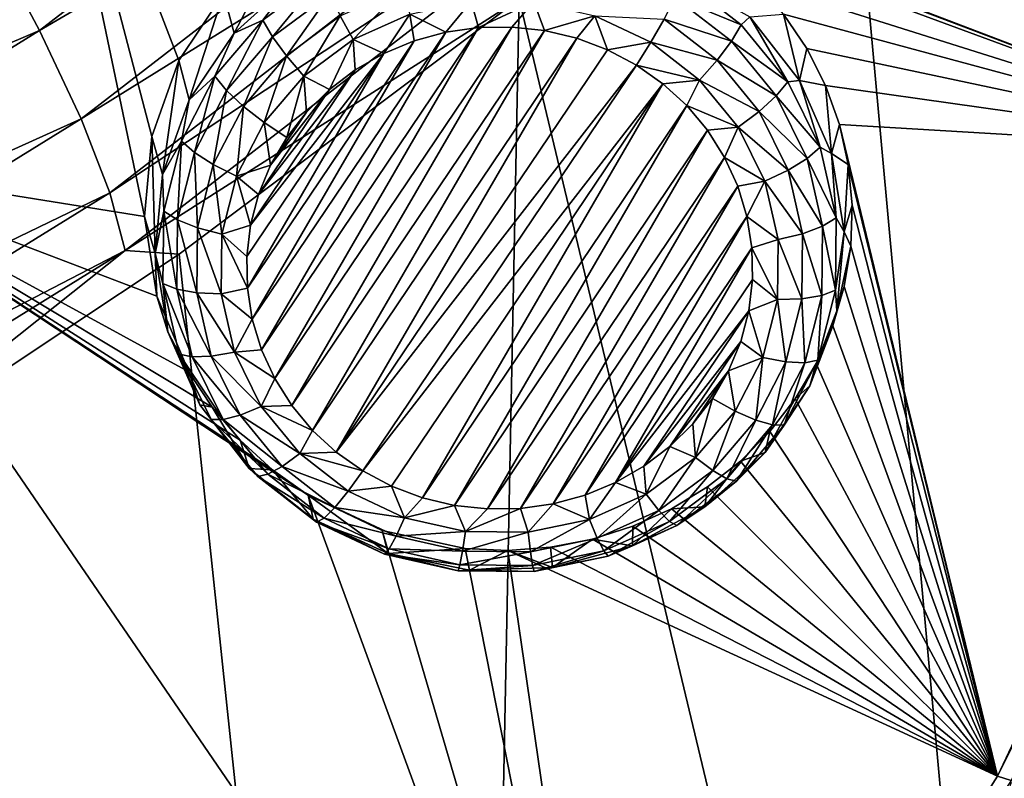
# Model space of a CAD drawing. Header units: metres. Extents: x -24 to 24, y -256 to 25.
# Tile 62 of 256: x 13.99 to 17.2, y -243.18 to -240.71. Entities that reach past the tile are written whole.
import ezdxf

# ---------------------------------------------------------------- set-up
doc = ezdxf.new("R2010")
doc.units = ezdxf.units.M
doc.layers.add('solid_DOMO_KURZ_SW0002', color=7, linetype='CONTINUOUS')

msp = doc.modelspace()

# ---------------------------------------------------------------- linework, layer by layer
at = {"layer": 'solid_DOMO_KURZ_SW0002'}
for points in [[(18.836275, -239.003677, 135.672501), (18.13933, -241.136749, 136.345062), (14.569321, -237.944855, 135.533691)], [(15.917135, -240.288544, 136.141525), (14.569321, -237.944855, 135.533691), (18.13933, -241.136749, 136.345062)], [(14.030229, -239.594742, 136.053894), (13.286544, -241.170624, 136.550781), (9.675001, -238.581375, 136.266464)], [(17.673832, -238.796249, 176.286133), (16.674494, -239.746002, 176.600998), (17.460114, -248.347977, 145.377182)], [(14.054807, -240.741638, 178.486633), (15.995446, -239.241974, 177.982086), (13.88184, -240.419403, 178.704193)], [(16.149548, -239.515167, 177.699814), (15.995446, -239.241974, 177.982086), (14.054807, -240.741638, 178.486633)], [(14.190217, -241.029724, 178.209641), (16.149548, -239.515167, 177.699814), (14.054807, -240.741638, 178.486633)], [(16.255453, -239.746231, 177.37616), (16.149548, -239.515167, 177.699814), (14.190217, -241.029724, 178.209641)], [(14.397063, -241.348236, 136.528519), (13.286544, -241.170624, 136.550781), (14.030229, -239.594742, 136.053894)], [(14.421092, -241.087555, 136.452637), (14.397063, -241.348236, 136.528519), (14.030229, -239.594742, 136.053894)], [(14.508494, -240.840179, 136.376633), (14.421092, -241.087555, 136.452637), (14.030229, -239.594742, 136.053894)], [(14.654352, -240.620712, 136.304825), (14.508494, -240.840179, 136.376633), (14.030229, -239.594742, 136.053894)], [(14.283277, -241.271225, 177.889664), (16.255453, -239.746231, 177.37616), (14.190217, -241.029724, 178.209641)], [(14.283277, -241.271225, 177.889664), (16.312708, -239.928314, 177.030075), (16.255453, -239.746231, 177.37616)], [(16.674494, -239.746002, 176.600998), (15.618555, -240.638748, 176.897766), (17.460114, -248.347977, 145.377182)], [(14.283277, -241.271225, 177.889664), (14.333589, -241.459213, 177.54567), (16.312708, -239.928314, 177.030075)], [(16.312708, -239.928314, 177.030075), (14.333589, -241.459213, 177.54567), (15.618555, -240.638748, 176.897766)], [(16.051273, -240.342529, 136.151825), (15.917135, -240.288544, 136.141525), (18.13933, -241.136749, 136.345062)], [(16.177498, -240.411987, 136.16745), (16.051273, -240.342529, 136.151825), (18.13933, -241.136749, 136.345062)], [(14.054807, -240.741638, 178.486633), (13.88184, -240.419403, 178.704193), (11.811316, -241.700607, 179.137115)], [(16.390652, -240.584564, 136.211273), (16.177498, -240.411987, 136.16745), (18.13933, -241.136749, 136.345062)], [(14.689086, -240.750183, 135.933624), (14.654352, -240.620712, 136.304825), (14.84991, -240.441818, 136.241577)], [(14.689086, -240.750183, 135.933624), (14.84991, -240.441818, 136.241577), (14.88587, -240.57254, 135.877609)], [(14.78236, -240.708557, 135.830078), (14.689086, -240.750183, 135.933624), (14.88587, -240.57254, 135.877609)], [(14.977073, -240.563538, 135.784363), (14.78236, -240.708557, 135.830078), (14.88587, -240.57254, 135.877609)], [(14.8139, -240.762253, 135.766815), (14.78236, -240.708557, 135.830078), (14.977073, -240.563538, 135.784363)], [(15.00066, -240.623154, 135.722961), (14.8139, -240.762253, 135.766815), (14.977073, -240.563538, 135.784363)], [(16.126581, -240.634109, 135.72641), (16.150948, -240.574951, 135.787964), (16.342518, -240.723724, 135.834869)], [(16.342518, -240.723724, 135.834869), (16.150948, -240.574951, 135.787964), (16.370764, -240.697311, 135.916962)], [(16.480057, -240.688187, 136.239426), (16.390652, -240.584564, 136.211273), (18.13933, -241.136749, 136.345062)], [(14.542596, -240.967575, 136.002167), (14.508494, -240.840179, 136.376633), (14.654352, -240.620712, 136.304825)], [(14.542596, -240.967575, 136.002167), (14.654352, -240.620712, 136.304825), (14.689086, -240.750183, 135.933624)], [(14.859725, -240.82489, 135.723709), (14.8139, -240.762253, 135.766815), (15.00066, -240.623154, 135.722961)], [(15.034928, -240.694397, 135.682571), (14.859725, -240.82489, 135.723709), (15.00066, -240.623154, 135.722961)], [(15.236184, -240.60437, 135.654175), (15.076879, -240.771011, 135.666718), (15.034928, -240.694397, 135.682571)], [(15.236184, -240.60437, 135.654175), (15.261885, -240.688248, 135.640625), (15.076879, -240.771011, 135.666718)], [(14.333589, -241.459213, 177.54567), (14.509691, -241.47142, 177.175293), (15.618555, -240.638748, 176.897766)], [(15.618555, -240.638748, 176.897766), (14.509691, -241.47142, 177.175293), (15.429683, -250.174927, 145.953217)], [(15.261885, -240.688248, 135.640625), (15.461562, -240.64682, 135.627563), (15.379356, -240.747559, 135.64566)], [(15.461562, -240.64682, 135.627563), (15.486142, -240.73233, 135.640854), (15.379356, -240.747559, 135.64566)], [(15.618555, -240.638748, 176.897766), (15.429683, -250.174927, 145.953217), (17.460114, -248.347977, 145.377182)], [(15.461562, -240.64682, 135.627563), (15.665899, -240.648804, 135.628189), (15.486142, -240.73233, 135.640854)], [(15.665899, -240.648804, 135.628189), (15.5941, -240.73053, 135.640289), (15.486142, -240.73233, 135.640854)], [(15.665899, -240.648804, 135.628189), (15.701364, -240.742188, 135.643967), (15.5941, -240.73053, 135.640289)], [(15.665899, -240.648804, 135.628189), (15.86465, -240.694107, 135.642471), (15.701364, -240.742188, 135.643967)], [(16.091181, -240.704666, 135.685806), (16.126581, -240.634109, 135.72641), (16.310328, -240.77681, 135.771408)], [(16.310328, -240.77681, 135.771408), (16.126581, -240.634109, 135.72641), (16.342518, -240.723724, 135.834869)], [(15.076879, -240.771011, 135.666718), (15.261885, -240.688248, 135.640625), (15.176562, -240.817017, 135.667557)], [(15.261885, -240.688248, 135.640625), (15.275564, -240.77594, 135.654602), (15.176562, -240.817017, 135.667557)], [(15.261885, -240.688248, 135.640625), (15.379356, -240.747559, 135.64566), (15.275564, -240.77594, 135.654602)], [(16.531948, -240.905029, 135.982452), (16.370764, -240.697311, 135.916962), (16.480057, -240.688187, 136.239426)], [(16.555792, -240.801102, 136.271088), (16.480057, -240.688187, 136.239426), (18.13933, -241.136749, 136.345062)], [(16.531948, -240.905029, 135.982452), (16.480057, -240.688187, 136.239426), (16.555792, -240.801102, 136.271088)], [(14.78236, -240.708557, 135.830078), (14.626364, -240.891251, 135.88768), (14.689086, -240.750183, 135.933624)], [(14.664277, -240.9375, 135.822067), (14.626364, -240.891251, 135.88768), (14.78236, -240.708557, 135.830078)], [(14.8139, -240.762253, 135.766815), (14.664277, -240.9375, 135.822067), (14.78236, -240.708557, 135.830078)], [(15.034928, -240.694397, 135.682571), (14.915822, -240.890961, 135.704529), (14.859725, -240.82489, 135.723709)], [(15.034928, -240.694397, 135.682571), (15.076879, -240.771011, 135.666718), (14.915822, -240.890961, 135.704529)], [(15.86465, -240.694107, 135.642471), (15.806135, -240.76712, 135.651825), (15.701364, -240.742188, 135.643967)], [(15.86465, -240.694107, 135.642471), (15.906579, -240.804871, 135.663727), (15.806135, -240.76712, 135.651825)], [(15.86465, -240.694107, 135.642471), (16.091181, -240.704666, 135.685806), (16.047848, -240.780457, 135.669693)], [(15.86465, -240.694107, 135.642471), (16.047848, -240.780457, 135.669693), (15.906579, -240.804871, 135.663727)], [(16.263557, -240.838547, 135.728012), (16.047848, -240.780457, 135.669693), (16.091181, -240.704666, 135.685806)], [(16.263557, -240.838547, 135.728012), (16.091181, -240.704666, 135.685806), (16.310328, -240.77681, 135.771408)], [(16.494574, -240.909439, 135.893417), (16.342518, -240.723724, 135.834869), (16.370764, -240.697311, 135.916962)], [(16.494574, -240.909439, 135.893417), (16.370764, -240.697311, 135.916962), (16.531948, -240.905029, 135.982452)], [(11.95849, -242.039124, 178.925369), (14.054807, -240.741638, 178.486633), (11.811316, -241.700607, 179.137115)], [(14.190217, -241.029724, 178.209641), (14.054807, -240.741638, 178.486633), (11.95849, -242.039124, 178.925369)], [(14.626364, -240.891251, 135.88768), (14.542596, -240.967575, 136.002167), (14.689086, -240.750183, 135.933624)], [(14.748294, -241.684052, 135.940933), (15.275564, -240.77594, 135.654602), (15.379356, -240.747559, 135.64566)], [(14.778132, -241.78302, 135.972137), (14.748294, -241.684052, 135.940933), (15.379356, -240.747559, 135.64566)], [(14.778132, -241.78302, 135.972137), (15.379356, -240.747559, 135.64566), (15.486142, -240.73233, 135.640854)], [(14.821266, -241.877426, 136.001907), (14.778132, -241.78302, 135.972137), (15.486142, -240.73233, 135.640854)], [(14.821266, -241.877426, 136.001907), (15.486142, -240.73233, 135.640854), (15.5941, -240.73053, 135.640289)], [(14.876946, -241.965637, 136.029709), (14.821266, -241.877426, 136.001907), (15.5941, -240.73053, 135.640289)], [(14.876946, -241.965637, 136.029709), (15.5941, -240.73053, 135.640289), (15.701364, -240.742188, 135.643967)], [(14.944243, -242.046173, 136.055099), (14.876946, -241.965637, 136.029709), (15.701364, -240.742188, 135.643967)], [(14.944243, -242.046173, 136.055099), (15.701364, -240.742188, 135.643967), (15.806135, -240.76712, 135.651825)], [(16.310328, -240.77681, 135.771408), (16.342518, -240.723724, 135.834869), (16.494574, -240.909439, 135.893417)], [(14.71936, -240.989288, 135.775543), (14.664277, -240.9375, 135.822067), (14.8139, -240.762253, 135.766815)], [(14.859725, -240.82489, 135.723709), (14.71936, -240.989288, 135.775543), (14.8139, -240.762253, 135.766815)], [(14.732261, -241.582214, 135.908829), (15.176562, -240.817017, 135.667557), (15.275564, -240.77594, 135.654602)], [(14.748294, -241.684052, 135.940933), (14.732261, -241.582214, 135.908829), (15.275564, -240.77594, 135.654602)], [(14.915822, -240.890961, 135.704529), (15.076879, -240.771011, 135.666718), (14.999533, -240.934204, 135.704498)], [(15.021976, -242.11763, 136.077637), (14.944243, -242.046173, 136.055099), (15.806135, -240.76712, 135.651825)], [(15.076879, -240.771011, 135.666718), (15.084019, -240.870071, 135.68428), (14.999533, -240.934204, 135.704498)], [(15.021976, -242.11763, 136.077637), (15.806135, -240.76712, 135.651825), (15.906579, -240.804871, 135.663727)], [(15.076879, -240.771011, 135.666718), (15.176562, -240.817017, 135.667557), (15.084019, -240.870071, 135.68428)], [(15.906579, -240.804871, 135.663727), (16.047848, -240.780457, 135.669693), (16.000565, -240.854538, 135.679382)], [(16.047848, -240.780457, 135.669693), (16.206305, -240.903519, 135.708496), (16.000565, -240.854538, 135.679382)], [(16.263557, -240.838547, 135.728012), (16.206305, -240.903519, 135.708496), (16.047848, -240.780457, 135.669693)], [(16.263557, -240.838547, 135.728012), (16.310328, -240.77681, 135.771408), (16.456171, -240.954926, 135.82756)], [(16.456171, -240.954926, 135.82756), (16.310328, -240.77681, 135.771408), (16.494574, -240.909439, 135.893417)], [(14.730308, -241.479263, 135.876358), (14.742468, -241.376938, 135.844101), (15.176562, -240.817017, 135.667557)], [(14.732261, -241.582214, 135.908829), (14.730308, -241.479263, 135.876358), (15.176562, -240.817017, 135.667557)], [(14.742468, -241.376938, 135.844101), (15.084019, -240.870071, 135.68428), (15.176562, -240.817017, 135.667557)], [(15.021976, -242.11763, 136.077637), (15.906579, -240.804871, 135.663727), (16.000565, -240.854538, 135.679382)], [(16.531948, -240.905029, 135.982452), (16.555792, -240.801102, 136.271088), (16.616816, -240.921753, 136.305725)], [(16.616816, -240.921753, 136.305725), (16.555792, -240.801102, 136.271088), (18.13933, -241.136749, 136.345062)], [(14.454913, -241.212082, 136.079269), (14.421092, -241.087555, 136.452637), (14.508494, -240.840179, 136.376633)], [(14.454913, -241.212082, 136.079269), (14.508494, -240.840179, 136.376633), (14.542596, -240.967575, 136.002167)], [(14.859725, -240.82489, 135.723709), (14.78679, -241.042084, 135.752182), (14.71936, -240.989288, 135.775543)], [(14.859725, -240.82489, 135.723709), (14.915822, -240.890961, 135.704529), (14.78679, -241.042084, 135.752182)], [(16.400377, -241.00563, 135.780701), (16.206305, -240.903519, 135.708496), (16.263557, -240.838547, 135.728012)], [(16.400377, -241.00563, 135.780701), (16.263557, -240.838547, 135.728012), (16.456171, -240.954926, 135.82756)], [(14.742468, -241.376938, 135.844101), (14.768536, -241.277008, 135.812592), (15.084019, -240.870071, 135.68428)], [(14.768536, -241.277008, 135.812592), (14.999533, -240.934204, 135.704498), (15.084019, -240.870071, 135.68428)], [(15.021976, -242.11763, 136.077637), (16.000565, -240.854538, 135.679382), (15.108398, -242.178528, 136.096832)], [(15.108398, -242.178528, 136.096832), (16.000565, -240.854538, 135.679382), (16.086987, -240.915451, 135.698593)], [(16.206305, -240.903519, 135.708496), (16.086987, -240.915451, 135.698593), (16.000565, -240.854538, 135.679382)], [(14.626364, -240.891251, 135.88768), (14.516908, -241.102493, 135.954285), (14.542596, -240.967575, 136.002167)], [(14.559292, -241.140091, 135.885956), (14.516908, -241.102493, 135.954285), (14.626364, -240.891251, 135.88768)], [(14.664277, -240.9375, 135.822067), (14.559292, -241.140091, 135.885956), (14.626364, -240.891251, 135.88768)], [(14.78679, -241.042084, 135.752182), (14.915822, -240.890961, 135.704529), (14.860364, -241.091095, 135.753967)], [(14.915822, -240.890961, 135.704529), (14.924561, -241.008286, 135.727859), (14.860364, -241.091095, 135.753967)], [(14.915822, -240.890961, 135.704529), (14.999533, -240.934204, 135.704498), (14.924561, -241.008286, 135.727859)], [(16.206305, -240.903519, 135.708496), (16.164721, -240.986908, 135.721115), (16.086987, -240.915451, 135.698593)], [(16.206305, -240.903519, 135.708496), (16.332077, -241.057114, 135.756927), (16.164721, -240.986908, 135.721115)], [(16.400377, -241.00563, 135.780701), (16.332077, -241.057114, 135.756927), (16.206305, -240.903519, 135.708496)], [(16.456171, -240.954926, 135.82756), (16.494574, -240.909439, 135.893417), (16.599489, -241.122742, 135.960678)], [(16.599489, -241.122742, 135.960678), (16.494574, -240.909439, 135.893417), (16.531948, -240.905029, 135.982452)], [(16.636326, -241.143494, 136.057632), (16.531948, -240.905029, 135.982452), (16.616816, -240.921753, 136.305725)], [(16.599489, -241.122742, 135.960678), (16.531948, -240.905029, 135.982452), (16.636326, -241.143494, 136.057632)], [(14.620872, -241.179352, 135.835464), (14.559292, -241.140091, 135.885956), (14.664277, -240.9375, 135.822067)], [(14.71936, -240.989288, 135.775543), (14.620872, -241.179352, 135.835464), (14.664277, -240.9375, 135.822067)], [(14.768536, -241.277008, 135.812592), (14.808056, -241.181183, 135.782379), (14.999533, -240.934204, 135.704498)], [(14.808056, -241.181183, 135.782379), (14.924561, -241.008286, 135.727859), (14.999533, -240.934204, 135.704498)], [(15.108398, -242.178528, 136.096832), (16.086987, -240.915451, 135.698593), (15.202385, -242.228195, 136.112503)], [(15.202385, -242.228195, 136.112503), (16.086987, -240.915451, 135.698593), (15.302828, -242.265945, 136.124405)], [(15.302828, -242.265945, 136.124405), (16.086987, -240.915451, 135.698593), (16.164721, -240.986908, 135.721115)], [(16.662235, -241.04837, 136.342773), (16.616816, -240.921753, 136.305725), (18.13933, -241.136749, 136.345062)], [(16.636326, -241.143494, 136.057632), (16.616816, -240.921753, 136.305725), (16.662235, -241.04837, 136.342773)], [(14.516908, -241.102493, 135.954285), (14.454913, -241.212082, 136.079269), (14.542596, -240.967575, 136.002167)], [(16.400377, -241.00563, 135.780701), (16.456171, -240.954926, 135.82756), (16.556801, -241.159531, 135.892075)], [(16.556801, -241.159531, 135.892075), (16.456171, -240.954926, 135.82756), (16.599489, -241.122742, 135.960678)], [(14.71936, -240.989288, 135.775543), (14.696254, -241.216797, 135.807266), (14.620872, -241.179352, 135.835464)], [(14.71936, -240.989288, 135.775543), (14.78679, -241.042084, 135.752182), (14.696254, -241.216797, 135.807266)], [(14.808056, -241.181183, 135.782379), (14.860364, -241.091095, 135.753967), (14.924561, -241.008286, 135.727859)], [(15.302828, -242.265945, 136.124405), (16.164721, -240.986908, 135.721115), (15.4076, -242.290878, 136.132263)], [(15.4076, -242.290878, 136.132263), (16.164721, -240.986908, 135.721115), (16.232018, -241.067444, 135.746521)], [(16.332077, -241.057114, 135.756927), (16.232018, -241.067444, 135.746521), (16.164721, -240.986908, 135.721115)], [(16.49478, -241.197571, 135.841217), (16.332077, -241.057114, 135.756927), (16.400377, -241.00563, 135.780701)], [(16.49478, -241.197571, 135.841217), (16.400377, -241.00563, 135.780701), (16.556801, -241.159531, 135.892075)], [(12.07371, -242.340088, 178.652969), (14.190217, -241.029724, 178.209641), (11.95849, -242.039124, 178.925369)], [(14.283277, -241.271225, 177.889664), (14.190217, -241.029724, 178.209641), (12.07371, -242.340088, 178.652969)], [(14.696254, -241.216797, 135.807266), (14.78679, -241.042084, 135.752182), (14.808056, -241.181183, 135.782379)], [(14.78679, -241.042084, 135.752182), (14.860364, -241.091095, 135.753967), (14.808056, -241.181183, 135.782379)], [(15.4076, -242.290878, 136.132263), (16.232018, -241.067444, 135.746521), (15.514863, -242.302536, 136.135941)], [(15.514863, -242.302536, 136.135941), (16.232018, -241.067444, 135.746521), (16.287697, -241.155655, 135.774323)], [(16.332077, -241.057114, 135.756927), (16.287697, -241.155655, 135.774323), (16.232018, -241.067444, 135.746521)], [(16.332077, -241.057114, 135.756927), (16.418858, -241.233566, 135.812561), (16.287697, -241.155655, 135.774323)], [(16.49478, -241.197571, 135.841217), (16.418858, -241.233566, 135.812561), (16.332077, -241.057114, 135.756927)], [(16.636326, -241.143494, 136.057632), (16.662235, -241.04837, 136.342773), (16.691393, -241.179123, 136.381653)], [(16.662235, -241.04837, 136.342773), (18.13933, -241.136749, 136.345062), (17.17786, -243.174179, 136.987457)], [(16.691393, -241.179123, 136.381653), (16.662235, -241.04837, 136.342773), (17.17786, -243.174179, 136.987457)], [(14.431133, -241.469498, 136.160431), (14.397063, -241.348236, 136.528519), (14.421092, -241.087555, 136.452637)], [(14.431133, -241.469498, 136.160431), (14.421092, -241.087555, 136.452637), (14.454913, -241.212082, 136.079269)], [(14.516908, -241.102493, 135.954285), (14.45948, -241.33165, 136.02655), (14.454913, -241.212082, 136.079269)], [(14.50421, -241.359894, 135.955261), (14.45948, -241.33165, 136.02655), (14.516908, -241.102493, 135.954285)], [(14.559292, -241.140091, 135.885956), (14.50421, -241.359894, 135.955261), (14.516908, -241.102493, 135.954285)], [(16.556801, -241.159531, 135.892075), (16.599489, -241.122742, 135.960678), (16.652004, -241.352982, 136.033264)], [(16.652004, -241.352982, 136.033264), (16.599489, -241.122742, 135.960678), (16.636326, -241.143494, 136.057632)], [(18.13933, -241.136749, 136.345062), (18.186058, -241.14566, 136.375977), (17.17786, -243.174179, 136.987457)], [(15.965928, -245.086197, 137.590317), (12.349112, -242.649536, 137.017075), (13.286544, -241.170624, 136.550781)], [(14.930794, -242.257843, 136.764328), (15.965928, -245.086197, 137.590317), (13.286544, -241.170624, 136.550781)], [(14.813799, -242.174469, 136.745163), (14.930794, -242.257843, 136.764328), (13.286544, -241.170624, 136.550781)], [(14.708518, -242.07785, 136.72197), (14.813799, -242.174469, 136.745163), (13.286544, -241.170624, 136.550781)], [(14.617329, -241.970612, 136.695374), (14.708518, -242.07785, 136.72197), (13.286544, -241.170624, 136.550781)], [(14.541623, -241.855469, 136.666016), (14.617329, -241.970612, 136.695374), (13.286544, -241.170624, 136.550781)], [(14.43748, -241.608261, 136.600601), (14.541623, -241.855469, 136.666016), (13.286544, -241.170624, 136.550781)], [(14.397063, -241.348236, 136.528519), (14.43748, -241.608261, 136.600601), (13.286544, -241.170624, 136.550781)], [(14.569198, -241.385544, 135.900482), (14.50421, -241.359894, 135.955261), (14.559292, -241.140091, 135.885956)], [(14.620872, -241.179352, 135.835464), (14.569198, -241.385544, 135.900482), (14.559292, -241.140091, 135.885956)], [(15.514863, -242.302536, 136.135941), (16.287697, -241.155655, 135.774323), (15.622821, -242.300735, 136.135376)], [(15.622821, -242.300735, 136.135376), (16.287697, -241.155655, 135.774323), (16.330832, -241.250046, 135.804092)], [(16.418858, -241.233566, 135.812561), (16.330832, -241.250046, 135.804092), (16.287697, -241.155655, 135.774323)], [(16.49478, -241.197571, 135.841217), (16.556801, -241.159531, 135.892075), (16.60717, -241.380356, 135.9617)], [(16.60717, -241.380356, 135.9617), (16.556801, -241.159531, 135.892075), (16.652004, -241.352982, 136.033264)], [(16.67783, -241.398865, 136.138153), (16.636326, -241.143494, 136.057632), (16.691393, -241.179123, 136.381653)], [(16.652004, -241.352982, 136.033264), (16.636326, -241.143494, 136.057632), (16.67783, -241.398865, 136.138153)], [(17.17786, -243.174179, 136.987457), (18.186058, -241.14566, 136.375977), (17.222092, -243.18837, 137.020035)], [(14.620872, -241.179352, 135.835464), (14.648752, -241.406357, 135.867035), (14.569198, -241.385544, 135.900482)], [(14.620872, -241.179352, 135.835464), (14.696254, -241.216797, 135.807266), (14.648752, -241.406357, 135.867035)], [(14.696254, -241.216797, 135.807266), (14.808056, -241.181183, 135.782379), (14.768536, -241.277008, 135.812592)], [(16.542032, -241.404739, 135.90654), (16.418858, -241.233566, 135.812561), (16.49478, -241.197571, 135.841217)], [(16.542032, -241.404739, 135.90654), (16.49478, -241.197571, 135.841217), (16.60717, -241.380356, 135.9617)], [(16.67783, -241.398865, 136.138153), (16.691393, -241.179123, 136.381653), (16.703865, -241.312103, 136.421722)], [(16.703865, -241.312103, 136.421722), (16.691393, -241.179123, 136.381653), (17.17786, -243.174179, 136.987457)], [(14.45948, -241.33165, 136.02655), (14.431133, -241.469498, 136.160431), (14.454913, -241.212082, 136.079269)], [(14.648752, -241.406357, 135.867035), (14.696254, -241.216797, 135.807266), (14.742468, -241.376938, 135.844101)], [(14.696254, -241.216797, 135.807266), (14.768536, -241.277008, 135.812592), (14.742468, -241.376938, 135.844101)], [(16.418858, -241.233566, 135.812561), (16.36067, -241.349014, 135.835297), (16.330832, -241.250046, 135.804092)], [(16.418858, -241.233566, 135.812561), (16.462296, -241.423996, 135.872604), (16.36067, -241.349014, 135.835297)], [(16.542032, -241.404739, 135.90654), (16.462296, -241.423996, 135.872604), (16.418858, -241.233566, 135.812561)], [(15.622821, -242.300735, 136.135376), (16.330832, -241.250046, 135.804092), (15.729607, -242.285522, 136.130569)], [(15.729607, -242.285522, 136.130569), (16.330832, -241.250046, 135.804092), (16.36067, -241.349014, 135.835297)], [(12.152893, -242.590622, 178.336227), (14.283277, -241.271225, 177.889664), (12.07371, -242.340088, 178.652969)], [(12.152893, -242.590622, 178.336227), (14.333589, -241.459213, 177.54567), (14.283277, -241.271225, 177.889664)], [(14.45948, -241.33165, 136.02655), (14.45696, -241.567261, 136.10083), (14.431133, -241.469498, 136.160431)], [(14.501793, -241.585876, 136.026505), (14.45696, -241.567261, 136.10083), (14.45948, -241.33165, 136.02655)], [(14.50421, -241.359894, 135.955261), (14.501793, -241.585876, 136.026505), (14.45948, -241.33165, 136.02655)], [(16.67783, -241.398865, 136.138153), (16.703865, -241.312103, 136.421722), (16.699478, -241.445404, 136.462357)], [(16.699478, -241.445404, 136.462357), (16.703865, -241.312103, 136.421722), (17.17786, -243.174179, 136.987457)], [(14.431133, -241.469498, 136.160431), (14.43748, -241.608261, 136.600601), (14.397063, -241.348236, 136.528519)], [(14.566931, -241.597549, 135.967331), (14.501793, -241.585876, 136.026505), (14.50421, -241.359894, 135.955261)], [(14.569198, -241.385544, 135.900482), (14.566931, -241.597549, 135.967331), (14.50421, -241.359894, 135.955261)], [(15.729607, -242.285522, 136.130569), (16.36067, -241.349014, 135.835297), (15.8334, -242.257126, 136.121613)], [(15.8334, -242.257126, 136.121613), (16.36067, -241.349014, 135.835297), (16.376703, -241.450851, 135.867401)], [(16.462296, -241.423996, 135.872604), (16.376703, -241.450851, 135.867401), (16.36067, -241.349014, 135.835297)], [(16.60717, -241.380356, 135.9617), (16.652004, -241.352982, 136.033264), (16.649483, -241.588577, 136.107559)], [(16.649483, -241.588577, 136.107559), (16.652004, -241.352982, 136.033264), (16.67783, -241.398865, 136.138153)], [(14.569198, -241.385544, 135.900482), (14.646667, -241.601242, 135.928482), (14.566931, -241.597549, 135.967331)], [(14.569198, -241.385544, 135.900482), (14.648752, -241.406357, 135.867035), (14.646667, -241.601242, 135.928482)], [(14.648752, -241.406357, 135.867035), (14.742468, -241.376938, 135.844101), (14.730308, -241.479263, 135.876358)], [(16.542032, -241.404739, 135.90654), (16.60717, -241.380356, 135.9617), (16.604753, -241.606339, 136.032959)], [(16.604753, -241.606339, 136.032959), (16.60717, -241.380356, 135.9617), (16.649483, -241.588577, 136.107559)], [(14.646667, -241.601242, 135.928482), (14.648752, -241.406357, 135.867035), (14.732261, -241.582214, 135.908829)], [(14.648752, -241.406357, 135.867035), (14.730308, -241.479263, 135.876358), (14.732261, -241.582214, 135.908829)], [(16.462296, -241.423996, 135.872604), (16.460211, -241.618881, 135.934052), (16.376703, -241.450851, 135.867401)], [(16.539766, -241.61673, 135.973373), (16.460211, -241.618881, 135.934052), (16.462296, -241.423996, 135.872604)], [(16.539766, -241.61673, 135.973373), (16.462296, -241.423996, 135.872604), (16.542032, -241.404739, 135.90654)], [(16.539766, -241.61673, 135.973373), (16.542032, -241.404739, 135.90654), (16.604753, -241.606339, 136.032959)], [(16.649483, -241.588577, 136.107559), (16.67783, -241.398865, 136.138153), (16.654051, -241.656281, 136.219315)], [(16.654051, -241.656281, 136.219315), (16.67783, -241.398865, 136.138153), (16.699478, -241.445404, 136.462357)], [(12.152893, -242.590622, 178.336227), (12.195702, -242.783722, 177.994049), (14.333589, -241.459213, 177.54567)], [(14.333589, -241.459213, 177.54567), (12.195702, -242.783722, 177.994049), (13.351656, -242.241241, 177.432495)], [(14.333589, -241.459213, 177.54567), (13.351656, -242.241241, 177.432495), (14.509691, -241.47142, 177.175293)], [(15.8334, -242.257126, 136.121613), (16.376703, -241.450851, 135.867401), (15.932401, -242.216049, 136.108673)], [(15.932401, -242.216049, 136.108673), (16.376703, -241.450851, 135.867401), (16.378656, -241.553802, 135.899872)], [(16.460211, -241.618881, 135.934052), (16.378656, -241.553802, 135.899872), (16.376703, -241.450851, 135.867401)], [(16.654051, -241.656281, 136.219315), (16.699478, -241.445404, 136.462357), (16.678299, -241.577072, 136.502914)], [(16.678299, -241.577072, 136.502914), (16.699478, -241.445404, 136.462357), (17.17786, -243.174179, 136.987457)], [(14.509691, -241.47142, 177.175293), (13.351656, -242.241241, 177.432495), (15.429683, -250.174927, 145.953217)], [(14.472638, -241.724869, 136.240952), (14.43748, -241.608261, 136.600601), (14.431133, -241.469498, 136.160431)], [(14.45696, -241.567261, 136.10083), (14.472638, -241.724869, 136.240952), (14.431133, -241.469498, 136.160431)], [(15.932401, -242.216049, 136.108673), (16.378656, -241.553802, 135.899872), (16.366495, -241.656128, 135.932129)], [(16.460211, -241.618881, 135.934052), (16.366495, -241.656128, 135.932129), (16.378656, -241.553802, 135.899872)], [(14.45696, -241.567261, 136.10083), (14.509475, -241.797485, 136.173416), (14.472638, -241.724869, 136.240952)], [(14.552162, -241.806702, 136.09613), (14.509475, -241.797485, 136.173416), (14.45696, -241.567261, 136.10083)], [(14.501793, -241.585876, 136.026505), (14.552162, -241.806702, 136.09613), (14.45696, -241.567261, 136.10083)], [(14.614182, -241.804703, 136.032654), (14.552162, -241.806702, 136.09613), (14.501793, -241.585876, 136.026505)], [(14.566931, -241.597549, 135.967331), (14.614182, -241.804703, 136.032654), (14.501793, -241.585876, 136.026505)], [(14.646667, -241.601242, 135.928482), (14.732261, -241.582214, 135.908829), (14.748294, -241.684052, 135.940933)], [(16.592056, -241.817749, 136.17981), (16.649483, -241.588577, 136.107559), (16.654051, -241.656281, 136.219315)], [(16.604753, -241.606339, 136.032959), (16.649483, -241.588577, 136.107559), (16.592056, -241.817749, 136.17981)], [(16.640636, -241.705215, 136.542786), (16.678299, -241.577072, 136.502914), (17.17786, -243.174179, 136.987457)], [(16.654051, -241.656281, 136.219315), (16.678299, -241.577072, 136.502914), (16.640636, -241.705215, 136.542786)], [(14.472638, -241.724869, 136.240952), (14.541623, -241.855469, 136.666016), (14.43748, -241.608261, 136.600601)], [(14.566931, -241.597549, 135.967331), (14.646667, -241.601242, 135.928482), (14.690105, -241.791672, 135.988525)], [(14.566931, -241.597549, 135.967331), (14.690105, -241.791672, 135.988525), (14.614182, -241.804703, 136.032654)], [(14.690105, -241.791672, 135.988525), (14.646667, -241.601242, 135.928482), (14.748294, -241.684052, 135.940933)], [(16.460211, -241.618881, 135.934052), (16.41271, -241.808426, 135.993805), (16.366495, -241.656128, 135.932129)], [(16.488092, -241.822937, 136.038391), (16.41271, -241.808426, 135.993805), (16.460211, -241.618881, 135.934052)], [(16.488092, -241.822937, 136.038391), (16.460211, -241.618881, 135.934052), (16.539766, -241.61673, 135.973373)], [(16.488092, -241.822937, 136.038391), (16.539766, -241.61673, 135.973373), (16.549671, -241.826141, 136.102264)], [(16.539766, -241.61673, 135.973373), (16.604753, -241.606339, 136.032959), (16.549671, -241.826141, 136.102264)], [(16.549671, -241.826141, 136.102264), (16.604753, -241.606339, 136.032959), (16.592056, -241.817749, 136.17981)], [(14.690105, -241.791672, 135.988525), (14.748294, -241.684052, 135.940933), (14.778132, -241.78302, 135.972137)], [(15.932401, -242.216049, 136.108673), (16.366495, -241.656128, 135.932129), (16.024944, -242.162994, 136.091934)], [(16.024944, -242.162994, 136.091934), (16.366495, -241.656128, 135.932129), (16.340427, -241.756058, 135.963638)], [(16.41271, -241.808426, 135.993805), (16.340427, -241.756058, 135.963638), (16.366495, -241.656128, 135.932129)], [(16.566368, -241.900803, 136.296417), (16.654051, -241.656281, 136.219315), (16.640636, -241.705215, 136.542786)], [(16.592056, -241.817749, 136.17981), (16.654051, -241.656281, 136.219315), (16.566368, -241.900803, 136.296417)], [(16.566368, -241.900803, 136.296417), (16.640636, -241.705215, 136.542786), (16.587044, -241.827972, 136.581375)], [(16.587044, -241.827972, 136.581375), (16.640636, -241.705215, 136.542786), (17.17786, -243.174179, 136.987457)], [(14.577015, -241.963348, 136.316132), (14.541623, -241.855469, 136.666016), (14.472638, -241.724869, 136.240952)], [(14.509475, -241.797485, 136.173416), (14.577015, -241.963348, 136.316132), (14.472638, -241.724869, 136.240952)], [(16.024944, -242.162994, 136.091934), (16.340427, -241.756058, 135.963638), (16.10943, -242.098862, 136.071716)], [(16.10943, -242.098862, 136.071716), (16.340427, -241.756058, 135.963638), (16.300907, -241.851883, 135.993851)], [(16.41271, -241.808426, 135.993805), (16.300907, -241.851883, 135.993851), (16.340427, -241.756058, 135.963638)], [(14.509475, -241.797485, 136.173416), (14.61439, -242.010803, 136.240677), (14.577015, -241.963348, 136.316132)], [(14.652792, -242.011307, 136.160645), (14.61439, -242.010803, 136.240677), (14.509475, -241.797485, 136.173416)], [(14.552162, -241.806702, 136.09613), (14.652792, -242.011307, 136.160645), (14.509475, -241.797485, 136.173416)], [(14.614182, -241.804703, 136.032654), (14.708586, -241.996643, 136.09317), (14.552162, -241.806702, 136.09613)], [(14.708586, -241.996643, 136.09317), (14.652792, -242.011307, 136.160645), (14.552162, -241.806702, 136.09613)], [(14.614182, -241.804703, 136.032654), (14.690105, -241.791672, 135.988525), (14.776886, -241.968109, 136.044159)], [(14.614182, -241.804703, 136.032654), (14.776886, -241.968109, 136.044159), (14.708586, -241.996643, 136.09317)], [(14.690105, -241.791672, 135.988525), (14.778132, -241.78302, 135.972137), (14.821266, -241.877426, 136.001907)], [(14.776886, -241.968109, 136.044159), (14.690105, -241.791672, 135.988525), (14.821266, -241.877426, 136.001907)], [(16.41271, -241.808426, 135.993805), (16.322174, -241.983154, 136.048904), (16.300907, -241.851883, 135.993851)], [(16.389603, -242.013, 136.098328), (16.322174, -241.983154, 136.048904), (16.41271, -241.808426, 135.993805)], [(16.389603, -242.013, 136.098328), (16.41271, -241.808426, 135.993805), (16.488092, -241.822937, 136.038391)], [(16.389603, -242.013, 136.098328), (16.488092, -241.822937, 136.038391), (16.444687, -242.028732, 136.166138)], [(16.488092, -241.822937, 136.038391), (16.549671, -241.826141, 136.102264), (16.444687, -242.028732, 136.166138)], [(16.444687, -242.028732, 136.166138), (16.549671, -241.826141, 136.102264), (16.482599, -242.028976, 136.246414)], [(16.482599, -242.028976, 136.246414), (16.592056, -241.817749, 136.17981), (16.566368, -241.900803, 136.296417)], [(16.549671, -241.826141, 136.102264), (16.592056, -241.817749, 136.17981), (16.482599, -242.028976, 136.246414)], [(16.518311, -241.943512, 136.618103), (16.587044, -241.827972, 136.581375), (17.17786, -243.174179, 136.987457)], [(16.566368, -241.900803, 136.296417), (16.587044, -241.827972, 136.581375), (16.518311, -241.943512, 136.618103)], [(14.577015, -241.963348, 136.316132), (14.617329, -241.970612, 136.695374), (14.541623, -241.855469, 136.666016)], [(14.776886, -241.968109, 136.044159), (14.821266, -241.877426, 136.001907), (14.876946, -241.965637, 136.029709)], [(16.10943, -242.098862, 136.071716), (16.300907, -241.851883, 135.993851), (16.184402, -242.02478, 136.048355)], [(16.184402, -242.02478, 136.048355), (16.300907, -241.851883, 135.993851), (16.2486, -241.941971, 136.022247)], [(16.322174, -241.983154, 136.048904), (16.2486, -241.941971, 136.022247), (16.300907, -241.851883, 135.993851)], [(16.419878, -242.118195, 136.36496), (16.566368, -241.900803, 136.296417), (16.518311, -241.943512, 136.618103)], [(16.482599, -242.028976, 136.246414), (16.566368, -241.900803, 136.296417), (16.419878, -242.118195, 136.36496)], [(14.7382, -242.171066, 136.381622), (14.617329, -241.970612, 136.695374), (14.577015, -241.963348, 136.316132)], [(14.61439, -242.010803, 136.240677), (14.7382, -242.171066, 136.381622), (14.577015, -241.963348, 136.316132)], [(14.7382, -242.171066, 136.381622), (14.708518, -242.07785, 136.72197), (14.617329, -241.970612, 136.695374)], [(14.708586, -241.996643, 136.09317), (14.776886, -241.968109, 136.044159), (14.902658, -242.121719, 136.09259)], [(14.776886, -241.968109, 136.044159), (14.876946, -241.965637, 136.029709), (14.944243, -242.046173, 136.055099)], [(14.902658, -242.121719, 136.09259), (14.776886, -241.968109, 136.044159), (14.944243, -242.046173, 136.055099)], [(16.193142, -242.134277, 136.096542), (16.184402, -242.02478, 136.048355), (16.2486, -241.941971, 136.022247)], [(16.322174, -241.983154, 136.048904), (16.193142, -242.134277, 136.096542), (16.2486, -241.941971, 136.022247)], [(16.419878, -242.118195, 136.36496), (16.518311, -241.943512, 136.618103), (16.435434, -242.050186, 136.652451)], [(16.435434, -242.050186, 136.652451), (16.518311, -241.943512, 136.618103), (17.17786, -243.174179, 136.987457)], [(14.708586, -241.996643, 136.09317), (14.845406, -242.163742, 136.145844), (14.652792, -242.011307, 136.160645)], [(14.708586, -241.996643, 136.09317), (14.902658, -242.121719, 136.09259), (14.845406, -242.163742, 136.145844)], [(16.249237, -242.177399, 136.150162), (16.193142, -242.134277, 136.096542), (16.322174, -241.983154, 136.048904)], [(16.249237, -242.177399, 136.150162), (16.322174, -241.983154, 136.048904), (16.389603, -242.013, 136.098328)], [(14.61439, -242.010803, 136.240677), (14.766445, -242.196503, 136.299225), (14.7382, -242.171066, 136.381622)], [(14.798636, -242.189423, 136.216797), (14.766445, -242.196503, 136.299225), (14.61439, -242.010803, 136.240677)], [(14.652792, -242.011307, 136.160645), (14.798636, -242.189423, 136.216797), (14.61439, -242.010803, 136.240677)], [(14.845406, -242.163742, 136.145844), (14.798636, -242.189423, 136.216797), (14.652792, -242.011307, 136.160645)], [(16.193142, -242.134277, 136.096542), (16.10943, -242.098862, 136.071716), (16.184402, -242.02478, 136.048355)], [(16.249237, -242.177399, 136.150162), (16.389603, -242.013, 136.098328), (16.295063, -242.203979, 136.22139)], [(16.389603, -242.013, 136.098328), (16.444687, -242.028732, 136.166138), (16.295063, -242.203979, 136.22139)], [(16.295063, -242.203979, 136.22139), (16.444687, -242.028732, 136.166138), (16.326603, -242.211685, 136.304016)], [(16.444687, -242.028732, 136.166138), (16.482599, -242.028976, 136.246414), (16.326603, -242.211685, 136.304016)], [(16.326603, -242.211685, 136.304016), (16.482599, -242.028976, 136.246414), (16.419878, -242.118195, 136.36496)], [(14.902658, -242.121719, 136.09259), (14.944243, -242.046173, 136.055099), (15.021976, -242.11763, 136.077637)], [(16.339615, -242.146423, 136.683945), (16.435434, -242.050186, 136.652451), (17.17786, -243.174179, 136.987457)], [(16.419878, -242.118195, 136.36496), (16.435434, -242.050186, 136.652451), (16.339615, -242.146423, 136.683945)], [(14.7382, -242.171066, 136.381622), (14.813799, -242.174469, 136.745163), (14.708518, -242.07785, 136.72197)], [(16.032085, -242.254227, 136.134369), (16.024944, -242.162994, 136.091934), (16.10943, -242.098862, 136.071716)], [(16.193142, -242.134277, 136.096542), (16.032085, -242.254227, 136.134369), (16.10943, -242.098862, 136.071716)], [(14.845406, -242.163742, 136.145844), (14.902658, -242.121719, 136.09259), (15.061116, -242.244781, 136.131393)], [(14.902658, -242.121719, 136.09259), (15.021976, -242.11763, 136.077637), (15.108398, -242.178528, 136.096832)], [(14.902658, -242.121719, 136.09259), (15.108398, -242.178528, 136.096832), (15.061116, -242.244781, 136.131393)], [(16.074036, -242.307892, 136.191299), (16.032085, -242.254227, 136.134369), (16.193142, -242.134277, 136.096542)], [(16.074036, -242.307892, 136.191299), (16.193142, -242.134277, 136.096542), (16.249237, -242.177399, 136.150162)], [(16.223093, -242.295837, 136.420975), (16.419878, -242.118195, 136.36496), (16.339615, -242.146423, 136.683945)], [(16.326603, -242.211685, 136.304016), (16.419878, -242.118195, 136.36496), (16.223093, -242.295837, 136.420975)], [(14.845406, -242.163742, 136.145844), (15.017781, -242.297607, 136.188065), (14.798636, -242.189423, 136.216797)], [(14.845406, -242.163742, 136.145844), (15.061116, -242.244781, 136.131393), (15.017781, -242.297607, 136.188065)], [(16.032085, -242.254227, 136.134369), (15.932401, -242.216049, 136.108673), (16.024944, -242.162994, 136.091934)], [(16.223093, -242.295837, 136.420975), (16.339615, -242.146423, 136.683945), (16.232246, -242.230804, 136.712158)], [(16.232246, -242.230804, 136.712158), (16.339615, -242.146423, 136.683945), (17.17786, -243.174179, 136.987457)], [(14.7382, -242.171066, 136.381622), (14.946823, -242.335953, 136.433624), (14.813799, -242.174469, 136.745163)], [(14.7382, -242.171066, 136.381622), (14.958016, -242.345276, 136.346146), (14.946823, -242.335953, 136.433624)], [(14.766445, -242.196503, 136.299225), (14.958016, -242.345276, 136.346146), (14.7382, -242.171066, 136.381622)], [(14.798636, -242.189423, 136.216797), (14.982382, -242.332123, 136.261795), (14.766445, -242.196503, 136.299225)], [(14.766445, -242.196503, 136.299225), (14.982382, -242.332123, 136.261795), (14.958016, -242.345276, 136.346146)], [(14.798636, -242.189423, 136.216797), (15.017781, -242.297607, 136.188065), (14.982382, -242.332123, 136.261795)], [(14.946823, -242.335953, 136.433624), (14.930794, -242.257843, 136.764328), (14.813799, -242.174469, 136.745163)], [(15.061116, -242.244781, 136.131393), (15.108398, -242.178528, 136.096832), (15.202385, -242.228195, 136.112503)], [(16.074036, -242.307892, 136.191299), (16.249237, -242.177399, 136.150162), (16.108303, -242.343079, 136.265244)], [(16.249237, -242.177399, 136.150162), (16.295063, -242.203979, 136.22139), (16.108303, -242.343079, 136.265244)], [(15.244313, -242.331116, 136.158615), (15.061116, -242.244781, 136.131393), (15.202385, -242.228195, 136.112503)], [(15.244313, -242.331116, 136.158615), (15.202385, -242.228195, 136.112503), (15.302828, -242.265945, 136.124405)], [(15.847079, -242.33699, 136.160461), (15.8334, -242.257126, 136.121613), (15.932401, -242.216049, 136.108673)], [(16.032085, -242.254227, 136.134369), (15.847079, -242.33699, 136.160461), (15.932401, -242.216049, 136.108673)], [(16.108303, -242.343079, 136.265244), (16.295063, -242.203979, 136.22139), (16.131891, -242.356705, 136.349747)], [(16.295063, -242.203979, 136.22139), (16.326603, -242.211685, 136.304016), (16.131891, -242.356705, 136.349747)], [(16.131891, -242.356705, 136.349747), (16.326603, -242.211685, 136.304016), (16.223093, -242.295837, 136.420975)], [(13.351656, -242.241241, 177.432495), (13.190593, -251.764709, 146.454483), (15.429683, -250.174927, 145.953217)], [(15.171861, -242.372711, 136.788239), (15.965928, -245.086197, 137.590317), (14.930794, -242.257843, 136.764328)], [(15.190763, -242.448441, 136.469086), (15.171861, -242.372711, 136.788239), (14.930794, -242.257843, 136.764328)], [(14.946823, -242.335953, 136.433624), (15.190763, -242.448441, 136.469086), (14.930794, -242.257843, 136.764328)], [(15.017781, -242.297607, 136.188065), (15.061116, -242.244781, 136.131393), (15.244313, -242.331116, 136.158615)], [(15.847079, -242.33699, 136.160461), (15.729607, -242.285522, 136.130569), (15.8334, -242.257126, 136.121613)], [(15.872779, -242.397919, 136.219681), (15.847079, -242.33699, 136.160461), (16.032085, -242.254227, 136.134369)], [(15.872779, -242.397919, 136.219681), (16.032085, -242.254227, 136.134369), (16.074036, -242.307892, 136.191299)], [(16.114906, -242.302078, 136.736694), (16.232246, -242.230804, 136.712158), (17.17786, -243.174179, 136.987457)], [(16.223093, -242.295837, 136.420975), (16.232246, -242.230804, 136.712158), (16.114906, -242.302078, 136.736694)], [(15.244313, -242.331116, 136.158615), (15.302828, -242.265945, 136.124405), (15.4076, -242.290878, 136.132263)], [(15.443064, -242.376419, 136.172897), (15.244313, -242.331116, 136.158615), (15.4076, -242.290878, 136.132263)], [(15.443064, -242.376419, 136.172897), (15.4076, -242.290878, 136.132263), (15.514863, -242.302536, 136.135941)], [(15.647401, -242.378418, 136.173523), (15.622821, -242.300735, 136.135376), (15.729607, -242.285522, 136.130569)], [(15.847079, -242.33699, 136.160461), (15.647401, -242.378418, 136.173523), (15.729607, -242.285522, 136.130569)], [(15.21707, -242.391541, 136.217682), (14.982382, -242.332123, 136.261795), (15.017781, -242.297607, 136.188065)], [(15.21707, -242.391541, 136.217682), (15.017781, -242.297607, 136.188065), (15.244313, -242.331116, 136.158615)], [(15.443064, -242.376419, 136.172897), (15.514863, -242.302536, 136.135941), (15.622821, -242.300735, 136.135376)], [(15.647401, -242.378418, 136.173523), (15.443064, -242.376419, 136.172897), (15.622821, -242.300735, 136.135376)], [(15.872779, -242.397919, 136.219681), (16.074036, -242.307892, 136.191299), (15.893773, -242.439041, 136.295502)], [(16.074036, -242.307892, 136.191299), (16.108303, -242.343079, 136.265244), (15.893773, -242.439041, 136.295502)], [(15.987453, -242.423401, 136.461197), (16.223093, -242.295837, 136.420975), (16.114906, -242.302078, 136.736694)], [(16.131891, -242.356705, 136.349747), (16.223093, -242.295837, 136.420975), (15.987453, -242.423401, 136.461197)], [(15.987453, -242.423401, 136.461197), (16.114906, -242.302078, 136.736694), (15.989309, -242.359177, 136.757278)], [(15.989309, -242.359177, 136.757278), (16.114906, -242.302078, 136.736694), (17.17786, -243.174179, 136.987457)], [(15.179497, -242.449661, 136.379059), (15.190763, -242.448441, 136.469086), (14.946823, -242.335953, 136.433624)], [(14.958016, -242.345276, 136.346146), (15.179497, -242.449661, 136.379059), (14.946823, -242.335953, 136.433624)], [(15.194815, -242.432251, 136.293365), (14.958016, -242.345276, 136.346146), (14.982382, -242.332123, 136.261795)], [(15.194815, -242.432251, 136.293365), (15.179497, -242.449661, 136.379059), (14.958016, -242.345276, 136.346146)], [(15.21707, -242.391541, 136.217682), (15.194815, -242.432251, 136.293365), (14.982382, -242.332123, 136.261795)], [(15.21707, -242.391541, 136.217682), (15.244313, -242.331116, 136.158615), (15.443064, -242.376419, 136.172897)], [(15.655562, -242.442993, 136.233902), (15.647401, -242.378418, 136.173523), (15.847079, -242.33699, 136.160461)], [(15.655562, -242.442993, 136.233902), (15.847079, -242.33699, 136.160461), (15.872779, -242.397919, 136.219681)], [(15.857277, -242.40126, 136.773636), (15.989309, -242.359177, 136.757278), (17.17786, -243.174179, 136.987457)], [(15.987453, -242.423401, 136.461197), (15.989309, -242.359177, 136.757278), (15.857277, -242.40126, 136.773636)], [(15.893773, -242.439041, 136.295502), (16.108303, -242.343079, 136.265244), (15.908223, -242.456757, 136.381287)], [(16.108303, -242.343079, 136.265244), (16.131891, -242.356705, 136.349747), (15.908223, -242.456757, 136.381287)], [(15.908223, -242.456757, 136.381287), (16.131891, -242.356705, 136.349747), (15.987453, -242.423401, 136.461197)], [(15.171861, -242.372711, 136.788239), (15.442065, -242.432083, 136.795959), (15.965928, -245.086197, 137.590317)], [(15.190763, -242.448441, 136.469086), (15.442065, -242.432083, 136.795959), (15.171861, -242.372711, 136.788239)], [(15.21707, -242.391541, 136.217682), (15.443064, -242.376419, 136.172897), (15.433277, -242.440826, 136.233215)], [(15.433277, -242.440826, 136.233215), (15.443064, -242.376419, 136.172897), (15.647401, -242.378418, 136.173523)], [(15.433277, -242.440826, 136.233215), (15.647401, -242.378418, 136.173523), (15.655562, -242.442993, 136.233902)], [(15.21707, -242.391541, 136.217682), (15.433277, -242.440826, 136.233215), (15.194815, -242.432251, 136.293365)], [(15.655562, -242.442993, 136.233902), (15.872779, -242.397919, 136.219681), (15.66223, -242.487076, 136.310654)], [(15.872779, -242.397919, 136.219681), (15.893773, -242.439041, 136.295502), (15.66223, -242.487076, 136.310654)], [(15.720717, -242.427673, 136.785614), (15.857277, -242.40126, 136.773636), (17.17786, -243.174179, 136.987457)], [(15.726648, -242.493469, 136.483292), (15.857277, -242.40126, 136.773636), (15.720717, -242.427673, 136.785614)], [(15.726648, -242.493469, 136.483292), (15.987453, -242.423401, 136.461197), (15.857277, -242.40126, 136.773636)], [(15.194815, -242.432251, 136.293365), (15.425282, -242.484772, 136.309921), (15.179497, -242.449661, 136.379059)], [(15.179497, -242.449661, 136.379059), (15.419781, -242.50444, 136.396317), (15.190763, -242.448441, 136.469086)], [(15.425282, -242.484772, 136.309921), (15.419781, -242.50444, 136.396317), (15.179497, -242.449661, 136.379059)], [(15.190763, -242.448441, 136.469086), (15.455839, -242.501984, 136.485962), (15.442065, -242.432083, 136.795959)], [(15.419781, -242.50444, 136.396317), (15.455839, -242.501984, 136.485962), (15.190763, -242.448441, 136.469086)], [(15.433277, -242.440826, 136.233215), (15.425282, -242.484772, 136.309921), (15.194815, -242.432251, 136.293365)], [(15.433277, -242.440826, 136.233215), (15.655562, -242.442993, 136.233902), (15.425282, -242.484772, 136.309921)], [(15.655562, -242.442993, 136.233902), (15.66223, -242.487076, 136.310654), (15.425282, -242.484772, 136.309921)], [(15.442065, -242.432083, 136.795959), (15.581679, -242.438004, 136.793076), (15.965928, -245.086197, 137.590317)], [(15.455839, -242.501984, 136.485962), (15.581679, -242.438004, 136.793076), (15.442065, -242.432083, 136.795959)], [(15.455839, -242.501984, 136.485962), (15.726648, -242.493469, 136.483292), (15.581679, -242.438004, 136.793076)], [(15.581679, -242.438004, 136.793076), (15.720717, -242.427673, 136.785614), (17.17786, -243.174179, 136.987457)], [(15.726648, -242.493469, 136.483292), (15.720717, -242.427673, 136.785614), (15.581679, -242.438004, 136.793076)], [(15.581679, -242.438004, 136.793076), (17.17786, -243.174179, 136.987457), (15.965928, -245.086197, 137.590317)], [(15.66223, -242.487076, 136.310654), (15.893773, -242.439041, 136.295502), (15.666819, -242.506836, 136.397079)], [(15.893773, -242.439041, 136.295502), (15.908223, -242.456757, 136.381287), (15.666819, -242.506836, 136.397079)], [(15.908223, -242.456757, 136.381287), (15.987453, -242.423401, 136.461197), (15.726648, -242.493469, 136.483292)], [(15.425282, -242.484772, 136.309921), (15.66223, -242.487076, 136.310654), (15.419781, -242.50444, 136.396317)], [(15.66223, -242.487076, 136.310654), (15.666819, -242.506836, 136.397079), (15.419781, -242.50444, 136.396317)], [(15.666819, -242.506836, 136.397079), (15.908223, -242.456757, 136.381287), (15.726648, -242.493469, 136.483292)], [(15.419781, -242.50444, 136.396317), (15.666819, -242.506836, 136.397079), (15.455839, -242.501984, 136.485962)], [(15.666819, -242.506836, 136.397079), (15.726648, -242.493469, 136.483292), (15.455839, -242.501984, 136.485962)], [(13.793862, -244.521774, 137.463257), (12.349112, -242.649536, 137.017075), (15.965928, -245.086197, 137.590317)], [(17.51767, -243.097214, 136.963242), (16.939722, -244.100937, 137.279709), (17.221996, -243.196396, 136.995193)], [(17.549877, -243.205551, 137.009308), (16.939722, -244.100937, 137.279709), (17.51767, -243.097214, 136.963242)], [(17.17786, -243.174179, 136.987457), (17.222092, -243.18837, 137.020035), (15.965928, -245.086197, 137.590317)]]:
    msp.add_3dface(points, dxfattribs=at)

doc.saveas('drawing.dxf')
